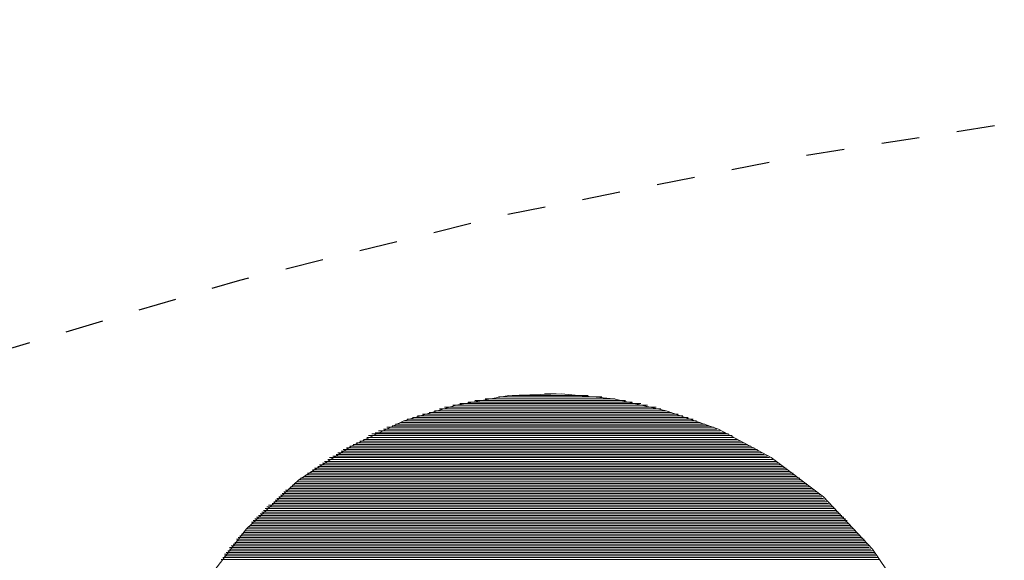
# Model space of a CAD drawing. Header units: centimetres. Extents: x 4745 to 39369, y 17389 to 19524.
# Tile 67 of 188: x 20946.98 to 20949.57, y 17982.61 to 17984.03. Entities that reach past the tile are written whole.
import ezdxf

# ---------------------------------------------------------------- set-up
doc = ezdxf.new("R2010")
doc.units = ezdxf.units.CM
doc.linetypes.add('HIDDEN', pattern=[0.375, 0.25, -0.125])
doc.layers.add('Livello 1', color=7, linetype='Continuous')
doc.layers.add('UKRYTA', color=250, linetype='HIDDEN')

# ---------------------------------------------------------------- blocks, each defined once
blk = doc.blocks.new('VITRIX PRO 35 55')
blk.add_ellipse((9.189, -429.781), major_axis=(-38, 0), ratio=0.328293)
at = {"layer": 'Livello 1', "color": 0, "lineweight": 15}
for points in [[(-7.669, -423.677), (-8.058, -423.1), (-8.595, -422.527), (-9.168, -422.099), (-9.743, -421.786), (-10.316, -421.586), (-10.889, -421.454), (-11.464, -421.399), (-12.037, -421.417), (-12.613, -421.526), (-13.186, -421.695), (-13.761, -421.972), (-14.334, -422.34), (-14.907, -422.877), (-15.352, -423.455)], [(-11.519, -421.399), (-11.648, -421.399)], [(-10.593, -421.508), (-12.574, -421.508)], [(-12.483, -421.49), (-10.687, -421.49)], [(-10.762, -421.472), (-12.408, -421.472)], [(-12.297, -421.454), (-10.873, -421.454)], [(-11.021, -421.435), (-12.149, -421.435)], [(-12.001, -421.417), (-11.169, -421.417)], [(-10.186, -421.622), (-12.983, -421.622)], [(-12.908, -421.604), (-10.261, -421.604)], [(-10.316, -421.586), (-12.851, -421.586)], [(-12.797, -421.563), (-10.373, -421.563)], [(-10.427, -421.545), (-12.742, -421.545)], [(-12.649, -421.526), (-10.521, -421.526)], [(-9.891, -421.731), (-13.279, -421.731)], [(-13.224, -421.713), (-9.945, -421.713)], [(-9.984, -421.695), (-13.186, -421.695)], [(-13.149, -421.676), (-10.02, -421.676)], [(-10.075, -421.658), (-13.092, -421.658)], [(-13.038, -421.64), (-10.132, -421.64)], [(-13.502, -421.827), (-9.668, -421.827)], [(-9.725, -421.804), (-13.463, -421.804)], [(-13.408, -421.786), (-9.761, -421.786)], [(-9.798, -421.767), (-13.372, -421.767)], [(-13.315, -421.749), (-9.852, -421.749)], [(-13.704, -421.936), (-9.463, -421.936)], [(-9.502, -421.918), (-13.668, -421.918)], [(-13.629, -421.899), (-9.538, -421.899)], [(-9.575, -421.877), (-13.593, -421.877)], [(-13.574, -421.858), (-9.595, -421.858)], [(-9.632, -421.84), (-13.538, -421.84)], [(-13.909, -422.045), (-9.261, -422.045)], [(-9.297, -422.027), (-13.872, -422.027)], [(-13.852, -422.008), (-9.318, -422.008)], [(-9.354, -421.99), (-13.815, -421.99)], [(-13.779, -421.972), (-9.391, -421.972)], [(-9.427, -421.954), (-13.74, -421.954)], [(-14.075, -422.159), (-9.095, -422.159)], [(-9.113, -422.14), (-14.056, -422.14)], [(-14.018, -422.118), (-9.15, -422.118)], [(-9.186, -422.099), (-14, -422.099)], [(-13.963, -422.081), (-9.206, -422.081)], [(-9.243, -422.063), (-13.927, -422.063)], [(-14.241, -422.268), (-8.927, -422.268)], [(-8.965, -422.249), (-14.204, -422.249)], [(-14.186, -422.231), (-8.984, -422.231)], [(-9.002, -422.213), (-14.166, -422.213)], [(-14.129, -422.195), (-9.038, -422.195)], [(-9.059, -422.177), (-14.111, -422.177)], [(-8.818, -422.363), (-14.352, -422.363)], [(-14.334, -422.34), (-8.836, -422.34)], [(-8.854, -422.322), (-14.316, -422.322)], [(-14.277, -422.304), (-8.89, -422.304)], [(-8.909, -422.286), (-14.259, -422.286)], [(-8.67, -422.472), (-14.5, -422.472)], [(-14.482, -422.454), (-8.688, -422.454)], [(-8.724, -422.436), (-14.445, -422.436)], [(-14.427, -422.418), (-8.743, -422.418)], [(-8.761, -422.4), (-14.409, -422.4)], [(-14.388, -422.381), (-8.781, -422.381)], [(-8.558, -422.581), (-14.611, -422.581)], [(-14.593, -422.563), (-8.577, -422.563)], [(-8.595, -422.545), (-14.575, -422.545)], [(-14.554, -422.527), (-8.613, -422.527)], [(-8.631, -422.509), (-14.538, -422.509)], [(-14.518, -422.49), (-8.649, -422.49)], [(-8.429, -422.695), (-14.741, -422.695)], [(-14.723, -422.677), (-8.447, -422.677)], [(-8.465, -422.654), (-14.704, -422.654)], [(-14.686, -422.636), (-8.483, -422.636)], [(-8.522, -422.618), (-14.666, -422.618)], [(-14.629, -422.6), (-8.538, -422.6)], [(-8.336, -422.804), (-14.852, -422.804)], [(-14.834, -422.786), (-8.336, -422.786)], [(-8.354, -422.768), (-14.816, -422.768)], [(-14.798, -422.75), (-8.372, -422.75)], [(-8.392, -422.732), (-14.777, -422.732)], [(-14.759, -422.713), (-8.411, -422.713)], [(-14.925, -422.9), (-8.242, -422.9)], [(-8.261, -422.877), (-14.907, -422.877)], [(-14.889, -422.859), (-8.281, -422.859)], [(-8.299, -422.841), (-14.87, -422.841)], [(-14.852, -422.822), (-8.317, -422.822)], [(-8.149, -422.991), (-15.018, -422.991)], [(-15.018, -423.009), (-8.149, -423.009)], [(-15, -422.973), (-8.17, -422.973)], [(-8.188, -422.954), (-14.982, -422.954)], [(-14.964, -422.936), (-8.206, -422.936)], [(-8.224, -422.918), (-14.943, -422.918)], [(-15.111, -423.118), (-8.058, -423.118)], [(-15.093, -423.082), (-8.095, -423.082)], [(-8.076, -423.1), (-15.093, -423.1)], [(-8.095, -423.063), (-15.075, -423.063)], [(-15.055, -423.045), (-8.113, -423.045)], [(-8.133, -423.027), (-15.036, -423.027)], [(-7.983, -423.214), (-15.186, -423.214)], [(-15.166, -423.191), (-8.001, -423.191)], [(-15.148, -423.154), (-8.022, -423.154)], [(-8.022, -423.173), (-15.148, -423.173)], [(-8.04, -423.136), (-15.13, -423.136)]]:
    blk.add_lwpolyline(points, dxfattribs=at)

msp = doc.modelspace()

# ---------------------------------------------------------------- block references
at = {"layer": 'UKRYTA', "color": 18, "true_color": 0x000000, "xscale": 0.24, "yscale": 0.24, "zscale": 0.24}
msp.add_blockref('VITRIX PRO 35 55', (20951.1556, 18084.181), dxfattribs=at)

doc.saveas('drawing.dxf')
